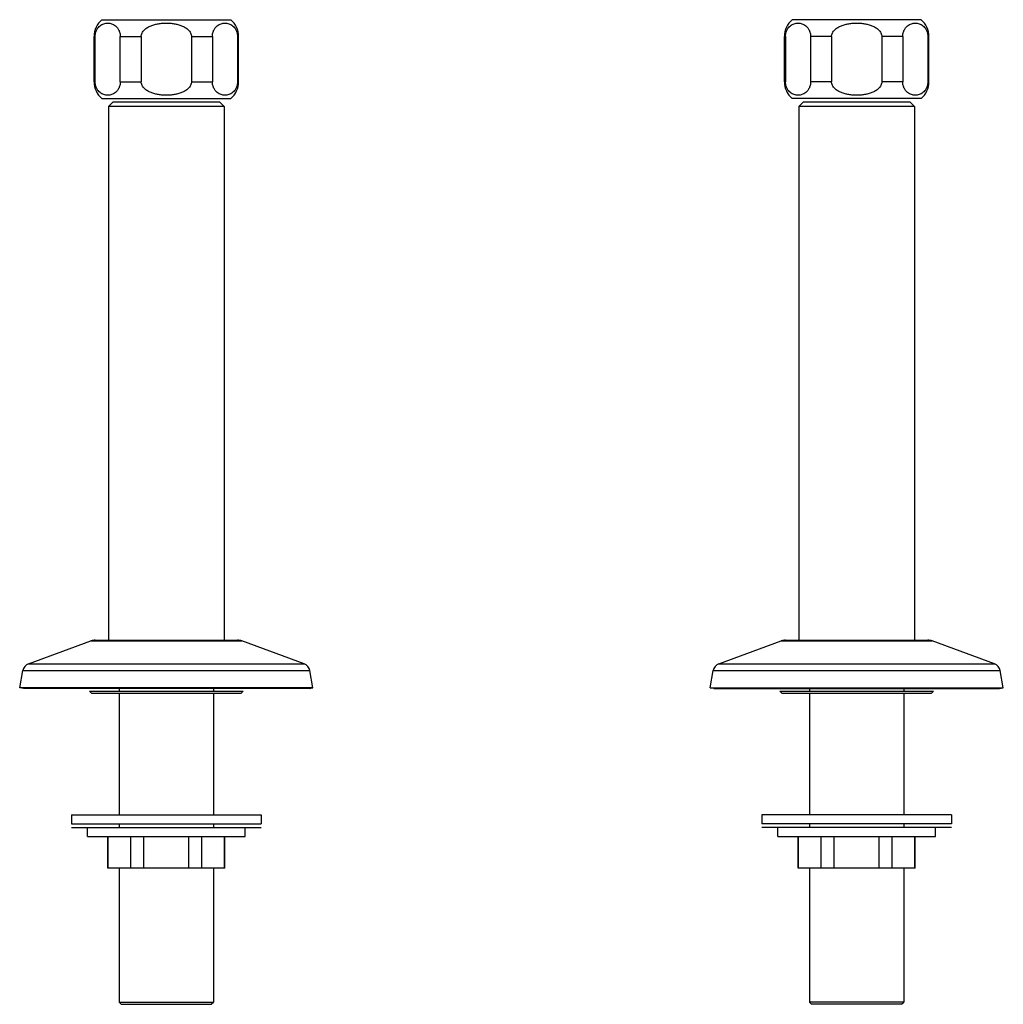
# Model space of a CAD drawing. Header units: millimetres. Extents: x 224 to 1420, y -1347 to 980.
# Tile 39 of 65: x 307 to 525, y -199 to 19. Entities that reach past the tile are written whole.
import ezdxf

# ---------------------------------------------------------------- set-up
doc = ezdxf.new("R2010")
doc.units = ezdxf.units.MM
doc.header["$LTSCALE"] = 77.505185
doc.layers.get('0').update_dxf_attribs({"linetype": 'CONTINUOUS'})

msp = doc.modelspace()

# ---------------------------------------------------------------- linework, layer by layer
at = {"color": 7, "linetype": 'CONTINUOUS'}
for p, q in [((325.18, 19.38), (353.8, 19.38)), ((506.8, 19.38), (478.18, 19.38)), ((325.18, 1.88), (353.8, 1.88)), ((351.34, 1.13), (327.64, 1.13)), ((506.8, 1.88), (478.18, 1.88)), ((504.34, 1.13), (480.64, 1.13)), ((322.49, -129.47), (356.49, -129.47)), ((475.49, -129.47), (509.49, -129.47)), ((318.49, -158.87), (360.49, -158.87)), ((513.49, -158.87), (471.49, -158.87)), ((318.49, -159.67), (360.49, -159.67)), ((513.49, -159.67), (471.49, -159.67)), ((352.49, -168.67), (326.49, -168.67)), ((505.49, -168.67), (479.49, -168.67))]:
    msp.add_line(p, q, dxfattribs=at)
at = {"color": 6, "linetype": 'CONTINUOUS'}
for p, q in [((323.49, 15.63), (323.72, 15.63)), ((323.49, 5.63), (323.49, 15.63)), ((323.72, 5.63), (323.72, 15.63)), ((329.28, 15.63), (333.92, 15.63)), ((329.28, 5.63), (329.28, 15.63)), ((333.92, 15.63), (333.92, 5.63)), ((345.06, 15.63), (349.7, 15.63)), ((345.06, 15.63), (345.06, 5.63)), ((349.7, 15.63), (349.7, 5.63)), ((355.26, 15.63), (355.49, 15.63)), ((355.26, 15.63), (355.26, 5.63)), ((355.49, 5.63), (355.49, 15.63)), ((476.72, 15.63), (476.49, 15.63)), ((476.49, 5.63), (476.49, 15.63)), ((476.72, 15.63), (476.72, 5.63)), ((486.92, 15.63), (482.28, 15.63)), ((482.28, 15.63), (482.28, 5.63)), ((486.92, 15.63), (486.92, 5.63)), ((502.7, 15.63), (498.06, 15.63)), ((498.06, 15.63), (498.06, 5.63)), ((502.7, 15.63), (502.7, 5.63)), ((508.49, 15.63), (508.26, 15.63)), ((508.26, 15.63), (508.26, 5.63)), ((508.49, 5.63), (508.49, 15.63)), ((323.49, 5.63), (323.72, 5.63)), ((329.28, 5.63), (333.92, 5.63)), ((345.06, 5.63), (349.7, 5.63)), ((355.26, 5.63), (355.49, 5.63)), ((476.72, 5.63), (476.49, 5.63)), ((486.92, 5.63), (482.28, 5.63)), ((502.7, 5.63), (498.06, 5.63)), ((508.49, 5.63), (508.26, 5.63)), ((326.64, 0.13), (327.64, 1.13)), ((352.34, 0.13), (326.64, 0.13)), ((326.64, 0.13), (326.64, -118.17)), ((352.34, 0.13), (351.34, 1.13)), ((352.34, 0.13), (352.34, -118.17)), ((479.64, 0.13), (480.64, 1.13)), ((505.34, 0.13), (479.64, 0.13)), ((479.64, 0.13), (479.64, -118.17)), ((505.34, 0.13), (504.34, 1.13)), ((505.34, 0.13), (505.34, -118.17)), ((308.95, -123.38), (322.78, -118.34)), ((322.78, -118.34), (356.19, -118.34)), ((323.74, -118.17), (355.24, -118.17)), ((370.03, -123.38), (356.19, -118.34)), ((461.95, -123.38), (475.78, -118.34)), ((475.78, -118.34), (509.19, -118.34)), ((476.74, -118.17), (508.24, -118.17)), ((523.03, -123.38), (509.19, -118.34)), ((308.95, -123.38), (370.03, -123.38)), ((461.95, -123.38), (523.03, -123.38)), ((306.99, -128.72), (307.66, -124.91)), ((307.66, -124.91), (371.32, -124.91)), ((371.99, -128.72), (371.32, -124.91)), ((459.99, -128.72), (460.66, -124.91)), ((460.66, -124.91), (524.32, -124.91)), ((524.99, -128.72), (524.32, -124.91)), ((371.99, -128.72), (306.99, -128.72)), ((307.84, -128.87), (306.99, -128.72)), ((371.14, -128.87), (371.99, -128.72)), ((459.99, -128.72), (524.99, -128.72)), ((460.84, -128.87), (459.99, -128.72)), ((524.14, -128.87), (524.99, -128.72)), ((371.14, -128.87), (307.84, -128.87)), ((322.89, -129.87), (322.49, -129.47)), ((322.89, -129.87), (356.09, -129.87)), ((329.01, -128.87), (329.01, -129.47)), ((329.01, -129.87), (329.01, -156.87)), ((349.96, -128.87), (349.96, -129.47)), ((349.96, -129.87), (349.96, -156.87)), ((356.09, -129.87), (356.49, -129.47)), ((460.84, -128.87), (524.14, -128.87)), ((475.89, -129.87), (475.49, -129.47)), ((475.89, -129.87), (509.09, -129.87)), ((482.01, -128.87), (482.01, -129.47)), ((482.01, -129.87), (482.01, -156.87)), ((502.96, -128.87), (502.96, -129.47)), ((502.96, -129.87), (502.96, -156.87)), ((509.09, -129.87), (509.49, -129.47)), ((318.49, -156.87), (360.49, -156.87)), ((318.49, -156.87), (318.49, -158.87)), ((360.49, -156.87), (360.49, -158.87)), ((513.49, -156.87), (471.49, -156.87)), ((471.49, -156.87), (471.49, -158.87)), ((513.49, -156.87), (513.49, -158.87)), ((329.01, -158.87), (329.01, -159.67)), ((349.96, -158.87), (349.96, -159.67)), ((482.01, -158.87), (482.01, -159.67)), ((502.96, -158.87), (502.96, -159.67)), ((321.99, -161.67), (321.99, -159.67)), ((356.99, -161.67), (356.99, -159.67)), ((474.99, -161.67), (474.99, -159.67)), ((509.99, -161.67), (509.99, -159.67)), ((321.99, -161.67), (356.99, -161.67)), ((326.49, -168.67), (326.49, -161.67)), ((326.6, -168.67), (326.6, -161.67)), ((331.6, -168.67), (331.6, -161.67)), ((334.49, -168.67), (334.49, -161.67)), ((344.49, -168.67), (344.49, -161.67)), ((347.38, -168.67), (347.38, -161.67)), ((352.38, -168.67), (352.38, -161.67)), ((352.49, -168.67), (352.49, -161.67)), ((474.99, -161.67), (509.99, -161.67)), ((479.49, -168.67), (479.49, -161.67)), ((479.6, -168.67), (479.6, -161.67)), ((484.6, -168.67), (484.6, -161.67)), ((487.49, -168.67), (487.49, -161.67)), ((497.49, -168.67), (497.49, -161.67)), ((500.38, -168.67), (500.38, -161.67)), ((505.38, -168.67), (505.38, -161.67)), ((505.49, -168.67), (505.49, -161.67)), ((329.01, -168.67), (329.01, -198.37)), ((349.96, -168.67), (349.96, -198.37)), ((482.01, -168.67), (482.01, -198.37)), ((502.96, -168.67), (502.96, -198.37)), ((329.01, -198.37), (349.96, -198.37)), ((329.51, -198.87), (329.01, -198.37)), ((349.46, -198.87), (349.96, -198.37)), ((502.96, -198.37), (482.01, -198.37)), ((482.51, -198.87), (482.01, -198.37)), ((502.46, -198.87), (502.96, -198.37)), ((329.51, -198.87), (349.46, -198.87)), ((502.46, -198.87), (482.51, -198.87))]:
    msp.add_line(p, q, dxfattribs=at)
for centre, radius, start, end in [((328.49, 15.63), 5, 131.4096, 180), ((350.49, 15.63), 5, 0, 48.5904), ((481.49, 15.63), 5, 131.4096, 180), ((503.49, 15.63), 5, 0, 48.5904), ((328.49, 5.63), 5, 180, 228.5904), ((350.49, 5.63), 5, 311.4096, 360), ((481.49, 5.63), 5, 180, 228.5904), ((503.49, 5.63), 5, 311.4096, 360), ((309.63, -125.26), 2, 110, 170), ((369.35, -125.26), 2, 10, 70), ((462.63, -125.26), 2, 110, 170), ((522.35, -125.26), 2, 10, 70)]:
    msp.add_arc(centre, radius, start, end, dxfattribs=at)
at = {"color": 7, "linetype": 'CONTINUOUS'}
for centre, start, end in [((323.74, -120.97), 90, 110), ((355.24, -120.97), 70, 90), ((476.74, -120.97), 90, 110), ((508.24, -120.97), 70, 90)]:
    msp.add_arc(centre, 2.8, start, end, dxfattribs=at)
at = {"color": 6, "linetype": 'CONTINUOUS'}
for points, knots in [([(323.72, 15.63), (323.72, 15.91), (323.78, 16.43), (324.04, 17.12), (324.39, 17.66), (324.78, 18.05), (325.2, 18.32), (325.76, 18.56), (326.5, 18.67), (327.24, 18.56), (327.8, 18.32), (328.21, 18.05), (328.61, 17.66), (328.96, 17.12), (329.22, 16.43), (329.28, 15.91), (329.28, 15.63)], [0, 0, 0, 0, 0.092046, 0.172623, 0.240947, 0.300425, 0.354203, 0.404504, 0.5, 0.595496, 0.645797, 0.699575, 0.759053, 0.827377, 0.907954, 1, 1, 1, 1]), ([(333.92, 15.63), (333.92, 15.77), (333.96, 16.06), (334.11, 16.47), (334.35, 16.83), (334.73, 17.26), (335.32, 17.69), (336.1, 18.06), (336.92, 18.33), (337.77, 18.5), (338.63, 18.6), (339.49, 18.64), (340.35, 18.6), (341.21, 18.5), (342.06, 18.33), (342.88, 18.06), (343.66, 17.69), (344.25, 17.26), (344.63, 16.83), (344.87, 16.47), (345.02, 16.06), (345.06, 15.77), (345.06, 15.63)], [0, 0, 0, 0, 0.031252, 0.062516, 0.093781, 0.125051, 0.187493, 0.249976, 0.312476, 0.374982, 0.437491, 0.5, 0.562509, 0.625018, 0.687524, 0.750024, 0.812507, 0.874949, 0.906219, 0.937484, 0.968748, 1, 1, 1, 1]), ([(349.7, 15.63), (349.7, 15.91), (349.76, 16.43), (350.02, 17.12), (350.37, 17.66), (350.76, 18.05), (351.18, 18.32), (351.74, 18.56), (352.48, 18.67), (353.22, 18.56), (353.78, 18.32), (354.2, 18.05), (354.59, 17.66), (354.94, 17.12), (355.2, 16.43), (355.26, 15.91), (355.26, 15.63)], [0, 0, 0, 0, 0.092046, 0.172623, 0.240947, 0.300425, 0.354203, 0.404504, 0.5, 0.595496, 0.645797, 0.699575, 0.759053, 0.827377, 0.907954, 1, 1, 1, 1]), ([(476.72, 15.63), (476.72, 15.91), (476.78, 16.43), (477.04, 17.12), (477.39, 17.66), (477.78, 18.05), (478.2, 18.32), (478.76, 18.56), (479.5, 18.67), (480.24, 18.56), (480.8, 18.32), (481.21, 18.05), (481.61, 17.66), (481.96, 17.12), (482.22, 16.43), (482.28, 15.91), (482.28, 15.63)], [0, 0, 0, 0, 0.092046, 0.172623, 0.240947, 0.300425, 0.354203, 0.404504, 0.5, 0.595496, 0.645797, 0.699575, 0.759053, 0.827377, 0.907954, 1, 1, 1, 1]), ([(486.92, 15.63), (486.92, 15.77), (486.96, 16.06), (487.11, 16.47), (487.35, 16.83), (487.73, 17.26), (488.32, 17.69), (489.1, 18.06), (489.92, 18.33), (490.77, 18.5), (491.63, 18.6), (492.49, 18.64), (493.35, 18.6), (494.21, 18.5), (495.06, 18.33), (495.88, 18.06), (496.66, 17.69), (497.25, 17.26), (497.63, 16.83), (497.87, 16.47), (498.02, 16.06), (498.06, 15.77), (498.06, 15.63)], [0, 0, 0, 0, 0.031252, 0.062516, 0.093781, 0.125051, 0.187493, 0.249976, 0.312476, 0.374982, 0.437491, 0.5, 0.562509, 0.625018, 0.687524, 0.750024, 0.812507, 0.874949, 0.906219, 0.937484, 0.968748, 1, 1, 1, 1]), ([(502.7, 15.63), (502.7, 15.91), (502.76, 16.43), (503.02, 17.12), (503.37, 17.66), (503.76, 18.05), (504.18, 18.32), (504.74, 18.56), (505.48, 18.67), (506.22, 18.56), (506.78, 18.32), (507.2, 18.05), (507.59, 17.66), (507.94, 17.12), (508.2, 16.43), (508.26, 15.91), (508.26, 15.63)], [0, 0, 0, 0, 0.092046, 0.172623, 0.240947, 0.300425, 0.354203, 0.404504, 0.5, 0.595496, 0.645797, 0.699575, 0.759053, 0.827377, 0.907954, 1, 1, 1, 1]), ([(329.28, 5.63), (329.28, 5.35), (329.22, 4.82), (328.96, 4.13), (328.61, 3.6), (328.21, 3.21), (327.8, 2.93), (327.24, 2.7), (326.5, 2.58), (325.76, 2.7), (325.2, 2.93), (324.78, 3.21), (324.39, 3.6), (324.04, 4.13), (323.78, 4.82), (323.72, 5.35), (323.72, 5.63)], [0, 0, 0, 0, 0.092046, 0.172623, 0.240947, 0.300425, 0.354203, 0.404504, 0.5, 0.595496, 0.645797, 0.699575, 0.759053, 0.827377, 0.907954, 1, 1, 1, 1]), ([(345.06, 5.63), (345.06, 5.48), (345.02, 5.19), (344.87, 4.79), (344.63, 4.42), (344.25, 3.99), (343.66, 3.56), (342.88, 3.19), (342.06, 2.93), (341.21, 2.75), (340.35, 2.65), (339.49, 2.62), (338.63, 2.65), (337.77, 2.75), (336.92, 2.93), (336.1, 3.19), (335.32, 3.56), (334.73, 3.99), (334.35, 4.42), (334.11, 4.79), (333.96, 5.19), (333.92, 5.48), (333.92, 5.63)], [0, 0, 0, 0, 0.031252, 0.062516, 0.093781, 0.125051, 0.187493, 0.249976, 0.312476, 0.374982, 0.437491, 0.5, 0.562509, 0.625018, 0.687524, 0.750024, 0.812507, 0.874949, 0.906219, 0.937484, 0.968748, 1, 1, 1, 1]), ([(355.26, 5.63), (355.26, 5.35), (355.2, 4.82), (354.94, 4.13), (354.59, 3.6), (354.2, 3.21), (353.78, 2.93), (353.22, 2.7), (352.48, 2.58), (351.74, 2.7), (351.18, 2.93), (350.76, 3.21), (350.37, 3.6), (350.02, 4.13), (349.76, 4.82), (349.7, 5.35), (349.7, 5.63)], [0, 0, 0, 0, 0.092046, 0.172623, 0.240947, 0.300425, 0.354203, 0.404504, 0.5, 0.595497, 0.645797, 0.699575, 0.759053, 0.827377, 0.907954, 1, 1, 1, 1]), ([(482.28, 5.63), (482.28, 5.35), (482.22, 4.82), (481.96, 4.13), (481.61, 3.6), (481.21, 3.21), (480.8, 2.93), (480.24, 2.7), (479.5, 2.58), (478.76, 2.7), (478.2, 2.93), (477.78, 3.21), (477.39, 3.6), (477.04, 4.13), (476.78, 4.82), (476.72, 5.35), (476.72, 5.63)], [0, 0, 0, 0, 0.092046, 0.172623, 0.240947, 0.300425, 0.354203, 0.404504, 0.5, 0.595496, 0.645797, 0.699575, 0.759053, 0.827377, 0.907954, 1, 1, 1, 1]), ([(498.06, 5.63), (498.06, 5.48), (498.02, 5.19), (497.87, 4.79), (497.63, 4.42), (497.25, 3.99), (496.66, 3.56), (495.88, 3.19), (495.06, 2.93), (494.21, 2.75), (493.35, 2.65), (492.49, 2.62), (491.63, 2.65), (490.77, 2.75), (489.92, 2.93), (489.1, 3.19), (488.32, 3.56), (487.73, 3.99), (487.35, 4.42), (487.11, 4.79), (486.96, 5.19), (486.92, 5.48), (486.92, 5.63)], [0, 0, 0, 0, 0.031252, 0.062516, 0.093781, 0.125051, 0.187493, 0.249976, 0.312476, 0.374982, 0.437491, 0.5, 0.562509, 0.625018, 0.687524, 0.750024, 0.812507, 0.874949, 0.906219, 0.937484, 0.968748, 1, 1, 1, 1]), ([(508.26, 5.63), (508.26, 5.35), (508.2, 4.82), (507.94, 4.13), (507.59, 3.6), (507.2, 3.21), (506.78, 2.93), (506.22, 2.7), (505.48, 2.58), (504.74, 2.7), (504.18, 2.93), (503.76, 3.21), (503.37, 3.6), (503.02, 4.13), (502.76, 4.82), (502.7, 5.35), (502.7, 5.63)], [0, 0, 0, 0, 0.092046, 0.172623, 0.240947, 0.300425, 0.354203, 0.404504, 0.5, 0.595497, 0.645797, 0.699575, 0.759053, 0.827377, 0.907954, 1, 1, 1, 1])]:
    msp.add_open_spline(points, degree=3, knots=knots, dxfattribs=at)

doc.saveas('drawing.dxf')
